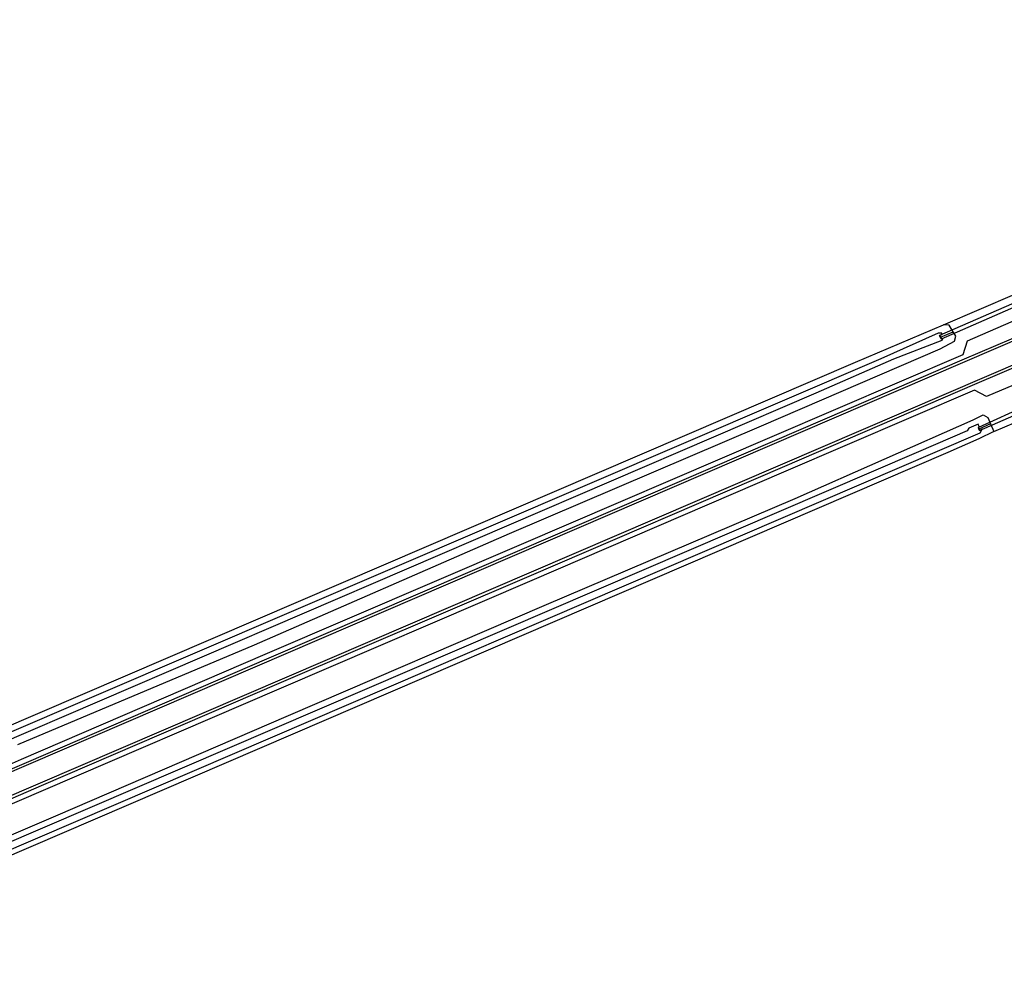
# Model space of a CAD drawing. Header units: metres. Extents: x 102000 to 105000, y 414600 to 420766.
# Tile 253 of 256: x 104195 to 104377, y 419400 to 419576. Entities that reach past the tile are written whole.
import ezdxf

# ---------------------------------------------------------------- set-up
doc = ezdxf.new("R2010")
doc.units = ezdxf.units.M
doc.layers.get('0').update_dxf_attribs({"color": 8})

msp = doc.modelspace()

# ---------------------------------------------------------------- linework, layer by layer
for p, q in [((104516.55, 419575.56), (104108.33, 419400)), ((104518.17, 419571.86), (104118.62, 419400)), ((104424.85, 419536.58), (104369.38, 419512.79)), ((104426.71, 419531.88), (104371.29, 419508.1)), ((104381.38, 419524.43), (104364.83, 419517.15)), ((104365.18, 419516.57), (104381.59, 419523.77)), ((104365.54, 419519.17), (104378.71, 419524.82)), ((104369.98, 419516.21), (104379.44, 419520.31)), ((104349.3, 419512.27), (104365.54, 419519.17)), ((104366.59, 419519.09), (104365.54, 419519.17)), ((104367.32, 419517.88), (104366.59, 419519.09)), ((104364.53, 419517.58), (104353.93, 419512.87)), ((104356.35, 419512.86), (104365.3, 419516.29)), ((104365.24, 419517.6), (104364.53, 419517.58)), ((104364.83, 419517.15), (104365.22, 419517.37)), ((104364.83, 419517.15), (104365.18, 419516.57)), ((104365.01, 419516.85), (104364.83, 419517.15)), ((104365.01, 419516.85), (104367.32, 419517.88)), ((104365.18, 419516.57), (104365.01, 419516.85)), ((104365.39, 419516.64), (104365.18, 419516.57)), ((104365.22, 419517.37), (104365.24, 419517.6)), ((104365.3, 419516.29), (104365.39, 419516.64)), ((104367.81, 419517.07), (104367.32, 419517.88)), ((104367.55, 419516.1), (104367.81, 419517.07)), ((104369.18, 419513.68), (104369.98, 419516.21)), ((104331.89, 419500.46), (104364.94, 419514.72)), ((104364.94, 419514.72), (104367.55, 419516.1)), ((104353.93, 419512.87), (104115.64, 419410.6)), ((104333.89, 419498.52), (104369.18, 419513.68)), ((104369.38, 419512.79), (104334.28, 419497.68)), ((104342.03, 419506.6), (104356.35, 419512.86)), ((104144.51, 419424.21), (104349.3, 419512.27)), ((104384.45, 419510.57), (104373.46, 419505.88)), ((104371.29, 419507.09), (104335.98, 419491.9)), ((104371.29, 419508.1), (104336.15, 419492.96)), ((104373.46, 419505.88), (104371.29, 419507.09)), ((104388.36, 419507.65), (104371.98, 419500.16)), ((104116.18, 419409.44), (104342.03, 419506.6)), ((104372.21, 419499.64), (104388.68, 419506.82)), ((104374.85, 419499.44), (104387.09, 419504.61)), ((104371.05, 419501.56), (104372.89, 419502.49)), ((104372.89, 419502.49), (104373.71, 419501.99)), ((104373.71, 419501.99), (104374.23, 419500.83)), ((104285.35, 419480.56), (104331.89, 419500.46)), ((104338.14, 419487.07), (104371.05, 419501.56)), ((104370.23, 419500.03), (104369.93, 419499.58)), ((104371.93, 419500.79), (104370.23, 419500.03)), ((104372.14, 419500.3), (104371.93, 419500.79)), ((104371.98, 419500.16), (104372.14, 419500.3)), ((104371.98, 419500.16), (104372.21, 419499.64)), ((104372.1, 419499.87), (104371.98, 419500.16)), ((104374.23, 419500.83), (104372.1, 419499.87)), ((104372.21, 419499.64), (104372.1, 419499.87)), ((104372.68, 419499.83), (104372.21, 419499.64)), ((104372.33, 419499.21), (104372.68, 419499.83)), ((104374.23, 419500.83), (104374.85, 419499.44)), ((104141.66, 419400), (104371.89, 419499.01)), ((104287.11, 419478.42), (104333.89, 419498.52)), ((104369.93, 419499.58), (104360.91, 419495.66)), ((104372.09, 419498.06), (104366.36, 419495.53)), ((104371.89, 419499.01), (104372.33, 419499.21)), ((104374.85, 419499.44), (104372.09, 419498.06)), ((104334.28, 419497.68), (104287.16, 419477.41)), ((104360.91, 419495.66), (104138.34, 419400)), ((104366.36, 419495.53), (104144.11, 419400)), ((104336.15, 419492.96), (104288.9, 419472.65)), ((104335.98, 419491.9), (104289.46, 419471.86)), ((104291.77, 419467.24), (104338.14, 419487.07)), ((104238.2, 419460), (104285.35, 419480.56)), ((104240.17, 419458.26), (104287.11, 419478.42)), ((104287.16, 419477.41), (104240.83, 419457.53)), ((104288.9, 419472.65), (104242.72, 419452.84)), ((104289.46, 419471.86), (104242.73, 419451.82)), ((104244.51, 419446.9), (104291.77, 419467.24)), ((104194.49, 419441.55), (104238.2, 419460)), ((104195.14, 419438.82), (104240.17, 419458.26)), ((104240.83, 419457.53), (104195.99, 419438.18)), ((104242.72, 419452.84), (104198.77, 419433.9)), ((104242.73, 419451.82), (104199.18, 419433.06)), ((104201.5, 419428.4), (104244.51, 419446.9)), ((104149.37, 419419.14), (104195.14, 419438.82)), ((104195.99, 419438.18), (104150.1, 419418.45)), ((104198.77, 419433.9), (104119.99, 419400)), ((104199.18, 419433.06), (104152.59, 419413)), ((104156.88, 419409.3), (104201.5, 419428.4))]:
    msp.add_line(p, q)

doc.saveas('drawing.dxf')
